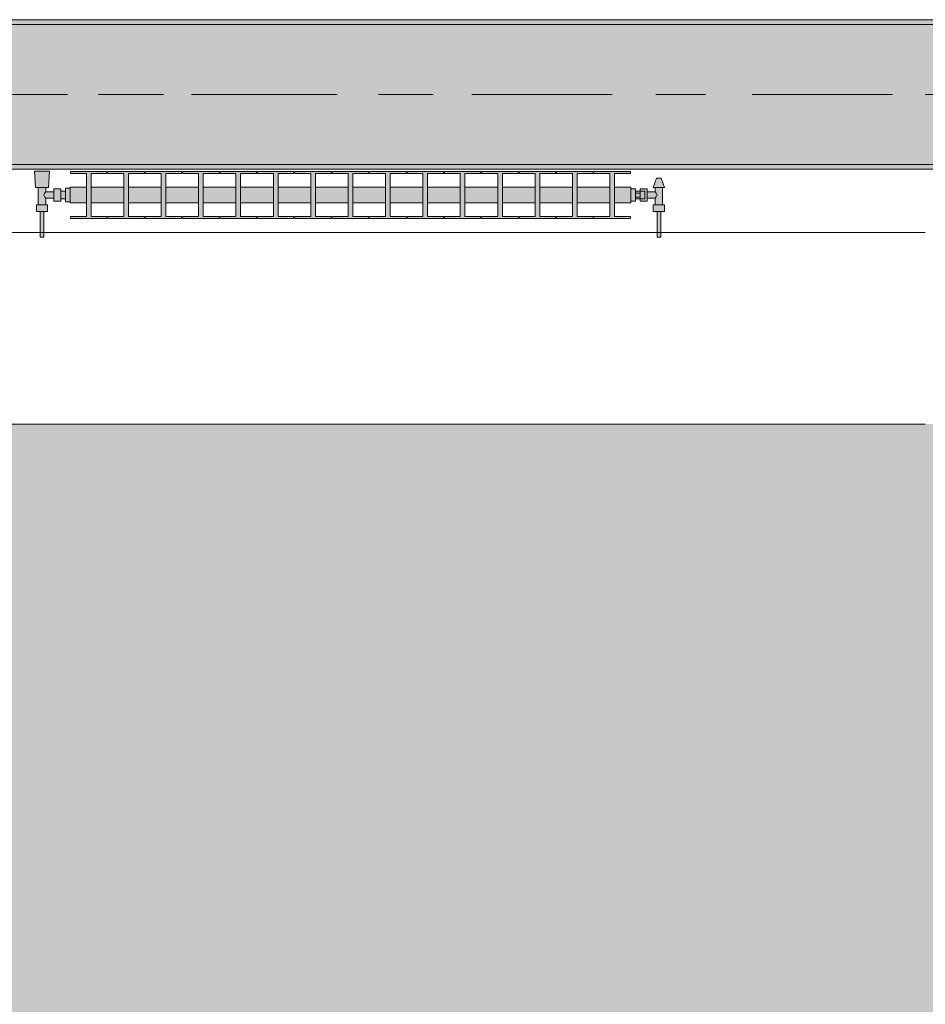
# Model space of a CAD drawing. Header units: metres. Extents: x -3.6 to 84.5, y -11 to 16.8.
# Tile 188 of 225: x 55.6 to 57.5, y -1.4 to 0.7. Entities that reach past the tile are written whole.
import ezdxf

# ---------------------------------------------------------------- set-up
doc = ezdxf.new("R2010")
doc.units = ezdxf.units.M
doc.header["$MEASUREMENT"] = 0
doc.linetypes.add('Achse', pattern=[0.2, 0.1, -0.05, 0, -0.05])
doc.linetypes.add('Strichlinie doppelt', pattern=[0.546806, 0.264583, -0.105833, 0.070556, -0.105833])
for name, color, linetype in [('302 - Elemente.Schraffur', 7, 'Continuous'), ('451 - Universal.Achsen Raster', 7, 'Continuous'), ('604 - Struktur.Wand Aussen', 7, 'Continuous'), ('608 - Struktur.Träger', 7, 'Continuous'), ('801 - HKLSE.Heizung_ Klima_ Lüftung', 7, 'Continuous')]:
    doc.layers.add(name, color=color, linetype=linetype)
pattern_1 = [(45, (0, 0), (-0.01767767, 0.01767767), [0, -0.025])]

msp = doc.modelspace()

# ---------------------------------------------------------------- hatches: boundary and pattern name
at = {"layer": '302 - Elemente.Schraffur', "linetype": 'Continuous', "lineweight": 0, "true_color": 0x282828}
msp.add_hatch(color=250, dxfattribs=at).paths.add_polyline_path([(55.22, -3.31), (62.435, -3.31), (62.435, -0.155), (55.22, -0.155)])
at = {"layer": '608 - Struktur.Träger', "linetype": 'Continuous', "lineweight": 0, "true_color": 0x000000}
h = msp.add_hatch(dxfattribs=at)
h.set_pattern_fill('Beton__Stahlbeton_0001', color=18, style=0, pattern_type=2)
h.set_pattern_definition([(45, (0, 0), (-0.08485281, 0.08485281), []), (45, (-0.04243, 0.04243), (-0.08485281, 0.08485281), [0.09, -0.03])])
h.paths.add_polyline_path([(0.69, 0.7), (0.38, 0.7), (0.38, 0.4), (0.69, 0.4), (3.97, 0.4), (4.29, 0.4), (7.57, 0.4), (7.89, 0.4), (11.17, 0.4), (11.49, 0.4), (14.77, 0.4), (15.09, 0.4), (18.37, 0.4), (18.69, 0.4), (21.97, 0.4), (22.29, 0.4), (25.57, 0.4), (25.89, 0.4), (29.17, 0.4), (29.49, 0.4), (32.77, 0.4), (33.09, 0.4), (36.37, 0.4), (36.69, 0.4), (39.97, 0.4), (40.29, 0.4), (43.57, 0.4), (43.89, 0.4), (47.17, 0.4), (47.49, 0.4), (50.77, 0.4), (51.09, 0.4), (51.8, 0.4), (51.97, 0.4), (54.37, 0.4), (54.69, 0.4), (57.97, 0.4), (58.29, 0.4), (61.57, 0.4), (61.88, 0.4), (61.88, 0.7), (61.57, 0.7), (58.29, 0.7), (57.97, 0.7), (54.69, 0.7), (54.37, 0.7), (51.97, 0.7), (51.8, 0.7), (51.09, 0.7), (50.77, 0.7), (47.49, 0.7), (47.16, 0.7), (43.89, 0.7), (43.57, 0.7), (40.29, 0.7), (39.935, 0.7), (36.69, 0.7), (36.37, 0.7), (33.09, 0.7), (32.77, 0.7), (29.49, 0.7), (29.17, 0.7), (25.89, 0.7), (25.57, 0.7), (22.29, 0.7), (21.97, 0.7), (18.69, 0.7), (18.37, 0.7), (15.09, 0.7), (14.77, 0.7), (11.49, 0.7), (11.17, 0.7), (7.89, 0.7), (7.57, 0.7), (4.29, 0.7), (3.97, 0.7)])
h = msp.add_hatch(dxfattribs=at)
h.set_pattern_fill('Gips_0001', color=18, style=0, pattern_type=2)
h.set_pattern_definition(pattern_1)
h.paths.add_polyline_path([(54.69, 0.71), (54.69, 0.7), (57.97, 0.7), (57.97, 0.71)])
h = msp.add_hatch(dxfattribs=at)
h.set_pattern_fill('Gips_0001', color=18, style=0, pattern_type=2)
h.set_pattern_definition(pattern_1)
h.paths.add_polyline_path([(54.69, 0.4), (54.69, 0.39), (57.97, 0.39), (57.97, 0.4)])
at = {"layer": '801 - HKLSE.Heizung_ Klima_ Lüftung', "linetype": 'Continuous', "lineweight": 0, "true_color": 0x3a3a3a}
for points in [[(55.72, 0.3497), (55.71, 0.3497), (55.71, 0.343), (55.7, 0.343), (55.7, 0.348), (55.685, 0.348), (55.685, 0.342), (55.668, 0.342), (55.668, 0.351), (55.674, 0.351), (55.676, 0.386), (55.644, 0.386), (55.646, 0.351), (55.652, 0.351), (55.652, 0.314), (55.648, 0.314), (55.648, 0.3), (55.656, 0.3), (55.656, 0.245), (55.664, 0.245), (55.664, 0.3), (55.672, 0.3), (55.672, 0.314), (55.668, 0.314), (55.668, 0.328), (55.685, 0.328), (55.685, 0.322), (55.7, 0.322), (55.7, 0.327), (55.71, 0.327), (55.71, 0.3203), (55.72, 0.3203)], [(55.72, 0.3183), (55.755, 0.3183), (55.755, 0.2892), (55.721, 0.2892), (55.721, 0.285), (55.799, 0.285), (55.799, 0.2892), (55.765, 0.2892), (55.765, 0.3183), (55.835, 0.3183), (55.835, 0.2892), (55.801, 0.2892), (55.801, 0.285), (55.879, 0.285), (55.879, 0.2892), (55.845, 0.2892), (55.845, 0.3183), (55.915, 0.3183), (55.915, 0.2892), (55.881, 0.2892), (55.881, 0.285), (55.959, 0.285), (55.959, 0.2892), (55.925, 0.2892), (55.925, 0.3183), (55.995, 0.3183), (55.995, 0.2892), (55.961, 0.2892), (55.961, 0.285), (56.039, 0.285), (56.039, 0.2892), (56.005, 0.2892), (56.005, 0.3183), (56.075, 0.3183), (56.075, 0.2892), (56.041, 0.2892), (56.041, 0.285), (56.119, 0.285), (56.119, 0.2892), (56.085, 0.2892), (56.085, 0.3183), (56.155, 0.3183), (56.155, 0.2892), (56.121, 0.2892), (56.121, 0.285), (56.199, 0.285), (56.199, 0.2892), (56.165, 0.2892), (56.165, 0.3183), (56.235, 0.3183), (56.235, 0.2892), (56.201, 0.2892), (56.201, 0.285), (56.279, 0.285), (56.279, 0.2892), (56.245, 0.2892), (56.245, 0.3183), (56.315, 0.3183), (56.315, 0.2892), (56.281, 0.2892), (56.281, 0.285), (56.359, 0.285), (56.359, 0.2892), (56.325, 0.2892), (56.325, 0.3183), (56.395, 0.3183), (56.395, 0.2892), (56.361, 0.2892), (56.361, 0.285), (56.439, 0.285), (56.439, 0.2892), (56.405, 0.2892), (56.405, 0.3183), (56.475, 0.3183), (56.475, 0.2892), (56.441, 0.2892), (56.441, 0.285), (56.519, 0.285), (56.519, 0.2892), (56.485, 0.2892), (56.485, 0.3183), (56.555, 0.3183), (56.555, 0.2892), (56.521, 0.2892), (56.521, 0.285), (56.599, 0.285), (56.599, 0.2892), (56.565, 0.2892), (56.565, 0.3183), (56.635, 0.3183), (56.635, 0.2892), (56.601, 0.2892), (56.601, 0.285), (56.679, 0.285), (56.679, 0.2892), (56.645, 0.2892), (56.645, 0.3183), (56.715, 0.3183), (56.715, 0.2892), (56.681, 0.2892), (56.681, 0.285), (56.759, 0.285), (56.759, 0.2892), (56.725, 0.2892), (56.725, 0.3183), (56.795, 0.3183), (56.795, 0.2892), (56.761, 0.2892), (56.761, 0.285), (56.839, 0.285), (56.839, 0.2892), (56.805, 0.2892), (56.805, 0.3183), (56.875, 0.3183), (56.875, 0.2892), (56.841, 0.2892), (56.841, 0.285), (56.919, 0.285), (56.919, 0.2892), (56.885, 0.2892), (56.885, 0.3183), (56.92, 0.3183), (56.92, 0.3517), (56.885, 0.3517), (56.885, 0.3808), (56.919, 0.3808), (56.919, 0.385), (56.841, 0.385), (56.841, 0.3808), (56.875, 0.3808), (56.875, 0.3517), (56.805, 0.3517), (56.805, 0.3808), (56.839, 0.3808), (56.839, 0.385), (56.761, 0.385), (56.761, 0.3808), (56.795, 0.3808), (56.795, 0.3517), (56.725, 0.3517), (56.725, 0.3808), (56.759, 0.3808), (56.759, 0.385), (56.681, 0.385), (56.681, 0.3808), (56.715, 0.3808), (56.715, 0.3517), (56.645, 0.3517), (56.645, 0.3808), (56.679, 0.3808), (56.679, 0.385), (56.601, 0.385), (56.601, 0.3808), (56.635, 0.3808), (56.635, 0.3517), (56.565, 0.3517), (56.565, 0.3808), (56.599, 0.3808), (56.599, 0.385), (56.521, 0.385), (56.521, 0.3808), (56.555, 0.3808), (56.555, 0.3517), (56.485, 0.3517), (56.485, 0.3808), (56.519, 0.3808), (56.519, 0.385), (56.441, 0.385), (56.441, 0.3808), (56.475, 0.3808), (56.475, 0.3517), (56.405, 0.3517), (56.405, 0.3808), (56.439, 0.3808), (56.439, 0.385), (56.361, 0.385), (56.361, 0.3808), (56.395, 0.3808), (56.395, 0.3517), (56.325, 0.3517), (56.325, 0.3808), (56.359, 0.3808), (56.359, 0.385), (56.281, 0.385), (56.281, 0.3808), (56.315, 0.3808), (56.315, 0.3517), (56.245, 0.3517), (56.245, 0.3808), (56.279, 0.3808), (56.279, 0.385), (56.201, 0.385), (56.201, 0.3808), (56.235, 0.3808), (56.235, 0.3517), (56.165, 0.3517), (56.165, 0.3808), (56.199, 0.3808), (56.199, 0.385), (56.121, 0.385), (56.121, 0.3808), (56.155, 0.3808), (56.155, 0.3517), (56.085, 0.3517), (56.085, 0.3808), (56.119, 0.3808), (56.119, 0.385), (56.041, 0.385), (56.041, 0.3808), (56.075, 0.3808), (56.075, 0.3517), (56.005, 0.3517), (56.005, 0.3808), (56.039, 0.3808), (56.039, 0.385), (55.961, 0.385), (55.961, 0.3808), (55.995, 0.3808), (55.995, 0.3517), (55.925, 0.3517), (55.925, 0.3808), (55.959, 0.3808), (55.959, 0.385), (55.881, 0.385), (55.881, 0.3808), (55.915, 0.3808), (55.915, 0.3517), (55.845, 0.3517), (55.845, 0.3808), (55.879, 0.3808), (55.879, 0.385), (55.801, 0.385), (55.801, 0.3808), (55.835, 0.3808), (55.835, 0.3517), (55.765, 0.3517), (55.765, 0.3808), (55.799, 0.3808), (55.799, 0.385), (55.721, 0.385), (55.721, 0.3808), (55.755, 0.3808), (55.755, 0.3517), (55.72, 0.3517)], [(56.92, 0.348), (56.92, 0.322), (56.93, 0.322), (56.93, 0.327), (56.94, 0.327), (56.94, 0.322), (56.955, 0.322), (56.955, 0.328), (56.972, 0.328), (56.972, 0.314), (56.968, 0.314), (56.968, 0.3), (56.976, 0.3), (56.976, 0.245), (56.984, 0.245), (56.984, 0.3), (56.992, 0.3), (56.992, 0.314), (56.988, 0.314), (56.988, 0.351), (56.992, 0.351), (56.985, 0.371), (56.975, 0.371), (56.968, 0.351), (56.972, 0.351), (56.972, 0.342), (56.955, 0.342), (56.955, 0.348), (56.94, 0.348), (56.94, 0.343), (56.93, 0.343), (56.93, 0.348)]]:
    msp.add_hatch(color=250, dxfattribs=at).paths.add_polyline_path(points)

# ---------------------------------------------------------------- linework, layer by layer
at = {"layer": '451 - Universal.Achsen Raster', "color": 160, "linetype": 'Strichlinie doppelt', "lineweight": 9, "true_color": 0x3232ff}
msp.add_line((64.935, 0.55), (-3.175, 0.55), dxfattribs=at)
at = {"layer": '604 - Struktur.Wand Aussen', "color": 7, "linetype": 'Continuous', "lineweight": 13}
for p, q in [((57.55, 0.255), (55.15, 0.255)), ((55.15, -0.155), (57.55, -0.155))]:
    msp.add_line(p, q, dxfattribs=at)
at = {"layer": '608 - Struktur.Träger', "color": 7, "linetype": 'Continuous', "lineweight": 13}
for p, q in [((0.38, 0.71), (61.88, 0.71)), ((57.97, 0.7), (54.69, 0.7)), ((0.38, 0.39), (61.88, 0.39))]:
    msp.add_line(p, q, dxfattribs=at)
at = {"layer": '608 - Struktur.Träger', "color": 7, "linetype": 'Continuous', "lineweight": 5}
for p, q in [((57.97, 0.71), (54.69, 0.71)), ((57.97, 0.39), (54.69, 0.39))]:
    msp.add_line(p, q, dxfattribs=at)
at = {"layer": '608 - Struktur.Träger', "color": 7, "linetype": 'Achse', "lineweight": 9}
msp.add_line((0.38, 0.55), (61.88, 0.55), dxfattribs=at)
at = {"layer": '608 - Struktur.Träger', "color": 7, "linetype": 'Continuous', "lineweight": 13, "flags": 128}
msp.add_lwpolyline([(61.88, 0.4), (61.57, 0.4), (58.29, 0.4), (57.97, 0.4), (54.69, 0.4), (54.37, 0.4)], dxfattribs=at)
at = {"layer": '801 - HKLSE.Heizung_ Klima_ Lüftung', "color": 7, "linetype": 'Continuous', "lineweight": 5, "true_color": 0xebebeb}
for p, q in [((55.6487, 0.386), (55.644, 0.386)), ((55.644, 0.386), (55.6487, 0.386)), ((55.646, 0.351), (55.644, 0.386)), ((55.66, 0.386), (55.6487, 0.386)), ((55.6487, 0.386), (55.66, 0.386)), ((55.6713, 0.386), (55.66, 0.386)), ((55.66, 0.386), (55.6713, 0.386)), ((55.6713, 0.386), (55.676, 0.386)), ((55.676, 0.386), (55.6713, 0.386)), ((55.674, 0.351), (55.676, 0.386)), ((55.721, 0.385), (55.799, 0.385)), ((55.721, 0.3808), (55.721, 0.385)), ((55.721, 0.385), (55.799, 0.385)), ((55.721, 0.3808), (55.721, 0.385)), ((55.755, 0.3808), (55.721, 0.3808)), ((55.755, 0.2892), (55.755, 0.3808)), ((55.799, 0.3808), (55.765, 0.3808)), ((55.765, 0.3808), (55.765, 0.2892)), ((55.799, 0.385), (55.799, 0.3808)), ((55.801, 0.385), (55.879, 0.385)), ((55.801, 0.3808), (55.801, 0.385)), ((55.801, 0.385), (55.879, 0.385)), ((55.801, 0.3808), (55.801, 0.385)), ((55.835, 0.3808), (55.801, 0.3808)), ((55.835, 0.2892), (55.835, 0.3808)), ((55.879, 0.3808), (55.845, 0.3808)), ((55.845, 0.3808), (55.845, 0.2892)), ((55.879, 0.385), (55.879, 0.3808)), ((55.879, 0.385), (55.879, 0.3808)), ((55.881, 0.385), (55.959, 0.385)), ((55.881, 0.385), (55.959, 0.385)), ((55.881, 0.3808), (55.881, 0.385)), ((55.915, 0.3808), (55.881, 0.3808)), ((55.915, 0.2892), (55.915, 0.3808)), ((55.959, 0.3808), (55.925, 0.3808)), ((55.925, 0.3808), (55.925, 0.2892)), ((55.959, 0.385), (55.959, 0.3808)), ((55.959, 0.385), (55.959, 0.3808)), ((55.961, 0.385), (56.039, 0.385)), ((55.961, 0.385), (56.039, 0.385)), ((55.961, 0.3808), (55.961, 0.385)), ((55.995, 0.3808), (55.961, 0.3808)), ((55.995, 0.2892), (55.995, 0.3808)), ((56.039, 0.3808), (56.005, 0.3808)), ((56.005, 0.3808), (56.005, 0.2892)), ((56.039, 0.385), (56.039, 0.3808)), ((56.041, 0.385), (56.119, 0.385)), ((56.041, 0.3808), (56.041, 0.385)), ((56.041, 0.385), (56.119, 0.385)), ((56.041, 0.3808), (56.041, 0.385)), ((56.075, 0.3808), (56.041, 0.3808)), ((56.075, 0.2892), (56.075, 0.3808)), ((56.119, 0.3808), (56.085, 0.3808)), ((56.085, 0.3808), (56.085, 0.2892)), ((56.119, 0.385), (56.119, 0.3808)), ((56.119, 0.385), (56.119, 0.3808)), ((56.121, 0.385), (56.199, 0.385)), ((56.121, 0.385), (56.199, 0.385)), ((56.121, 0.3808), (56.121, 0.385)), ((56.155, 0.3808), (56.121, 0.3808)), ((56.155, 0.2892), (56.155, 0.3808)), ((56.199, 0.3808), (56.165, 0.3808)), ((56.165, 0.3808), (56.165, 0.2892)), ((56.199, 0.385), (56.199, 0.3808)), ((56.201, 0.385), (56.279, 0.385)), ((56.201, 0.3808), (56.201, 0.385)), ((56.201, 0.385), (56.279, 0.385)), ((56.201, 0.3808), (56.201, 0.385)), ((56.235, 0.3808), (56.201, 0.3808)), ((56.235, 0.2892), (56.235, 0.3808)), ((56.279, 0.3808), (56.245, 0.3808)), ((56.245, 0.3808), (56.245, 0.2892)), ((56.279, 0.385), (56.279, 0.3808)), ((56.281, 0.385), (56.359, 0.385)), ((56.281, 0.385), (56.359, 0.385)), ((56.281, 0.3808), (56.281, 0.385)), ((56.315, 0.3808), (56.281, 0.3808)), ((56.315, 0.2892), (56.315, 0.3808)), ((56.359, 0.3808), (56.325, 0.3808)), ((56.325, 0.3808), (56.325, 0.2892)), ((56.359, 0.385), (56.359, 0.3808)), ((56.359, 0.385), (56.359, 0.3808)), ((56.361, 0.385), (56.439, 0.385)), ((56.361, 0.385), (56.439, 0.385)), ((56.361, 0.3808), (56.361, 0.385)), ((56.395, 0.3808), (56.361, 0.3808)), ((56.395, 0.2892), (56.395, 0.3808)), ((56.439, 0.3808), (56.405, 0.3808)), ((56.405, 0.3808), (56.405, 0.2892)), ((56.439, 0.385), (56.439, 0.3808)), ((56.439, 0.385), (56.439, 0.3808)), ((56.441, 0.385), (56.519, 0.385)), ((56.441, 0.3808), (56.441, 0.385)), ((56.441, 0.385), (56.519, 0.385)), ((56.441, 0.3808), (56.441, 0.385)), ((56.475, 0.3808), (56.441, 0.3808)), ((56.475, 0.2892), (56.475, 0.3808)), ((56.519, 0.3808), (56.485, 0.3808)), ((56.485, 0.3808), (56.485, 0.2892)), ((56.519, 0.385), (56.519, 0.3808)), ((56.521, 0.385), (56.599, 0.385)), ((56.521, 0.385), (56.599, 0.385)), ((56.521, 0.3808), (56.521, 0.385)), ((56.555, 0.3808), (56.521, 0.3808)), ((56.555, 0.2892), (56.555, 0.3808)), ((56.599, 0.3808), (56.565, 0.3808)), ((56.565, 0.3808), (56.565, 0.2892)), ((56.599, 0.385), (56.599, 0.3808)), ((56.601, 0.385), (56.679, 0.385)), ((56.601, 0.385), (56.679, 0.385)), ((56.601, 0.3808), (56.601, 0.385)), ((56.635, 0.3808), (56.601, 0.3808)), ((56.635, 0.2892), (56.635, 0.3808)), ((56.679, 0.3808), (56.645, 0.3808)), ((56.645, 0.3808), (56.645, 0.2892)), ((56.679, 0.385), (56.679, 0.3808)), ((56.679, 0.385), (56.679, 0.3808)), ((56.681, 0.385), (56.759, 0.385)), ((56.681, 0.3808), (56.681, 0.385)), ((56.681, 0.385), (56.759, 0.385)), ((56.681, 0.3808), (56.681, 0.385)), ((56.715, 0.3808), (56.681, 0.3808)), ((56.715, 0.2892), (56.715, 0.3808)), ((56.759, 0.3808), (56.725, 0.3808)), ((56.725, 0.3808), (56.725, 0.2892)), ((56.759, 0.385), (56.759, 0.3808)), ((56.761, 0.385), (56.839, 0.385)), ((56.761, 0.3808), (56.761, 0.385)), ((56.761, 0.385), (56.839, 0.385)), ((56.761, 0.3808), (56.761, 0.385)), ((56.795, 0.3808), (56.761, 0.3808)), ((56.795, 0.2892), (56.795, 0.3808)), ((56.839, 0.3808), (56.805, 0.3808)), ((56.805, 0.3808), (56.805, 0.2892)), ((56.839, 0.385), (56.839, 0.3808)), ((56.839, 0.385), (56.839, 0.3808)), ((56.841, 0.385), (56.919, 0.385)), ((56.841, 0.3808), (56.841, 0.385)), ((56.841, 0.385), (56.919, 0.385)), ((56.841, 0.3808), (56.841, 0.385)), ((56.875, 0.3808), (56.841, 0.3808)), ((56.875, 0.2892), (56.875, 0.3808)), ((56.919, 0.3808), (56.885, 0.3808)), ((56.885, 0.3808), (56.885, 0.2892)), ((56.919, 0.385), (56.919, 0.3808)), ((56.968, 0.351), (56.975, 0.371)), ((56.975, 0.371), (56.9765, 0.371)), ((56.9765, 0.371), (56.98, 0.371)), ((56.98, 0.371), (56.9835, 0.371)), ((56.9835, 0.371), (56.985, 0.371)), ((56.992, 0.351), (56.985, 0.371)), ((55.6501, 0.351), (55.646, 0.351)), ((55.66, 0.351), (55.6501, 0.351)), ((55.652, 0.314), (55.652, 0.351)), ((55.6699, 0.351), (55.66, 0.351)), ((55.6639, 0.335), (55.6653, 0.3379)), ((55.6658, 0.3389), (55.6663, 0.3399)), ((55.6663, 0.3399), (55.668, 0.342)), ((55.668, 0.342), (55.668, 0.351)), ((55.668, 0.342), (55.685, 0.342)), ((55.674, 0.351), (55.6699, 0.351)), ((55.685, 0.3415), (55.685, 0.348)), ((55.685, 0.348), (55.7, 0.348)), ((55.685, 0.3285), (55.685, 0.3415)), ((55.7, 0.3415), (55.7, 0.348)), ((55.7, 0.343), (55.71, 0.343)), ((55.7, 0.3285), (55.7, 0.3415)), ((55.71, 0.335), (55.71, 0.3497)), ((55.71, 0.3497), (55.72, 0.3497)), ((55.71, 0.3497), (55.72, 0.3497)), ((55.71, 0.335), (55.71, 0.3497)), ((55.71, 0.3497), (55.72, 0.3497)), ((55.71, 0.3497), (55.72, 0.3497)), ((55.71, 0.3407), (55.71, 0.343)), ((55.71, 0.335), (55.71, 0.3407)), ((55.72, 0.3468), (55.72, 0.3517)), ((55.72, 0.3517), (55.755, 0.3517)), ((55.72, 0.335), (55.72, 0.3468)), ((55.765, 0.3517), (55.835, 0.3517)), ((55.845, 0.3517), (55.915, 0.3517)), ((55.925, 0.3517), (55.995, 0.3517)), ((56.005, 0.3517), (56.075, 0.3517)), ((56.085, 0.3517), (56.155, 0.3517)), ((56.165, 0.3517), (56.235, 0.3517)), ((56.245, 0.3517), (56.315, 0.3517)), ((56.325, 0.3517), (56.395, 0.3517)), ((56.405, 0.3517), (56.475, 0.3517)), ((56.485, 0.3517), (56.555, 0.3517)), ((56.565, 0.3517), (56.635, 0.3517)), ((56.645, 0.3517), (56.715, 0.3517)), ((56.725, 0.3517), (56.795, 0.3517)), ((56.805, 0.3517), (56.875, 0.3517)), ((56.885, 0.3517), (56.92, 0.3517)), ((56.92, 0.3468), (56.92, 0.3517)), ((56.92, 0.348), (56.93, 0.348)), ((56.92, 0.348), (56.93, 0.348)), ((56.92, 0.348), (56.93, 0.348)), ((56.92, 0.348), (56.93, 0.348)), ((56.92, 0.335), (56.92, 0.3468)), ((56.93, 0.335), (56.93, 0.348)), ((56.94, 0.343), (56.93, 0.343)), ((56.93, 0.3393), (56.94, 0.3393)), ((56.94, 0.3415), (56.94, 0.348)), ((56.94, 0.348), (56.94, 0.343)), ((56.955, 0.348), (56.94, 0.348)), ((56.94, 0.3407), (56.94, 0.343)), ((56.94, 0.343), (56.95, 0.343)), ((56.94, 0.3407), (56.94, 0.343)), ((56.94, 0.3393), (56.94, 0.3415)), ((56.94, 0.335), (56.94, 0.3407)), ((56.94, 0.3393), (56.94, 0.3407)), ((56.94, 0.335), (56.94, 0.3393)), ((56.95, 0.3407), (56.95, 0.343)), ((56.95, 0.335), (56.95, 0.3407)), ((56.955, 0.3415), (56.955, 0.348)), ((56.972, 0.342), (56.955, 0.342)), ((56.955, 0.3285), (56.955, 0.3415)), ((56.968, 0.351), (56.9715, 0.351)), ((56.9715, 0.351), (56.98, 0.351)), ((56.972, 0.342), (56.972, 0.351)), ((56.9737, 0.3399), (56.972, 0.342)), ((56.9742, 0.3389), (56.9737, 0.3399)), ((56.9761, 0.335), (56.9747, 0.3379)), ((56.98, 0.351), (56.9885, 0.351)), ((56.988, 0.314), (56.988, 0.351)), ((56.9885, 0.351), (56.992, 0.351)), ((55.6653, 0.3321), (55.6639, 0.335)), ((55.6663, 0.3301), (55.6658, 0.3311)), ((55.668, 0.328), (55.6663, 0.3301)), ((55.668, 0.314), (55.668, 0.328)), ((55.668, 0.328), (55.685, 0.328)), ((55.685, 0.322), (55.685, 0.3285)), ((55.685, 0.322), (55.7, 0.322)), ((55.7, 0.322), (55.7, 0.3285)), ((55.7, 0.327), (55.71, 0.327)), ((55.71, 0.3203), (55.71, 0.335)), ((55.71, 0.3203), (55.71, 0.335)), ((55.71, 0.3293), (55.71, 0.335)), ((55.71, 0.327), (55.71, 0.3293)), ((55.71, 0.3203), (55.72, 0.3203)), ((55.71, 0.3203), (55.72, 0.3203)), ((55.72, 0.3232), (55.72, 0.335)), ((55.72, 0.3183), (55.72, 0.3232)), ((55.72, 0.3183), (55.755, 0.3183)), ((55.765, 0.3183), (55.835, 0.3183)), ((55.845, 0.3183), (55.915, 0.3183)), ((55.925, 0.3183), (55.995, 0.3183)), ((56.005, 0.3183), (56.075, 0.3183)), ((56.085, 0.3183), (56.155, 0.3183)), ((56.165, 0.3183), (56.235, 0.3183)), ((56.245, 0.3183), (56.315, 0.3183)), ((56.325, 0.3183), (56.395, 0.3183)), ((56.405, 0.3183), (56.475, 0.3183)), ((56.485, 0.3183), (56.555, 0.3183)), ((56.565, 0.3183), (56.635, 0.3183)), ((56.645, 0.3183), (56.715, 0.3183)), ((56.725, 0.3183), (56.795, 0.3183)), ((56.805, 0.3183), (56.875, 0.3183)), ((56.885, 0.3183), (56.92, 0.3183)), ((56.92, 0.3232), (56.92, 0.335)), ((56.92, 0.3183), (56.92, 0.3232)), ((56.92, 0.322), (56.93, 0.322)), ((56.93, 0.322), (56.93, 0.335)), ((56.93, 0.3307), (56.94, 0.3307)), ((56.94, 0.327), (56.93, 0.327)), ((56.94, 0.3307), (56.94, 0.335)), ((56.94, 0.3293), (56.94, 0.335)), ((56.94, 0.3285), (56.94, 0.3307)), ((56.94, 0.3293), (56.94, 0.3307)), ((56.94, 0.327), (56.94, 0.3293)), ((56.94, 0.327), (56.94, 0.3293)), ((56.94, 0.322), (56.94, 0.3285)), ((56.94, 0.327), (56.95, 0.327)), ((56.94, 0.327), (56.94, 0.322)), ((56.955, 0.322), (56.94, 0.322)), ((56.95, 0.3293), (56.95, 0.335)), ((56.95, 0.327), (56.95, 0.3293)), ((56.955, 0.322), (56.955, 0.3285)), ((56.972, 0.328), (56.955, 0.328)), ((56.972, 0.328), (56.9737, 0.3301)), ((56.972, 0.314), (56.972, 0.328)), ((56.9737, 0.3301), (56.9742, 0.3311)), ((56.9747, 0.3321), (56.9761, 0.335)), ((55.654, 0.314), (55.648, 0.314)), ((55.648, 0.3), (55.648, 0.314)), ((55.654, 0.3), (55.648, 0.3)), ((55.666, 0.314), (55.654, 0.314)), ((55.666, 0.3), (55.654, 0.3)), ((55.656, 0.245), (55.656, 0.3)), ((55.6572, 0.3), (55.656, 0.3)), ((55.66, 0.3), (55.6572, 0.3)), ((55.6628, 0.3), (55.66, 0.3)), ((55.664, 0.3), (55.6628, 0.3)), ((55.664, 0.245), (55.664, 0.3)), ((55.672, 0.314), (55.666, 0.314)), ((55.672, 0.3), (55.666, 0.3)), ((55.672, 0.3), (55.672, 0.314)), ((56.968, 0.314), (56.974, 0.314)), ((56.968, 0.3), (56.968, 0.314)), ((56.968, 0.3), (56.974, 0.3)), ((56.974, 0.314), (56.986, 0.314)), ((56.974, 0.3), (56.986, 0.3)), ((56.976, 0.245), (56.976, 0.3)), ((56.976, 0.3), (56.9772, 0.3)), ((56.9772, 0.3), (56.98, 0.3)), ((56.98, 0.3), (56.9828, 0.3)), ((56.9828, 0.3), (56.984, 0.3)), ((56.984, 0.245), (56.984, 0.3)), ((56.986, 0.314), (56.992, 0.314)), ((56.986, 0.3), (56.992, 0.3)), ((56.992, 0.3), (56.992, 0.314)), ((55.721, 0.285), (55.721, 0.2892)), ((55.721, 0.285), (55.721, 0.2892)), ((55.721, 0.2892), (55.755, 0.2892)), ((55.799, 0.285), (55.721, 0.285)), ((55.765, 0.2892), (55.799, 0.2892)), ((55.799, 0.2892), (55.799, 0.285)), ((55.801, 0.285), (55.801, 0.2892)), ((55.801, 0.285), (55.801, 0.2892)), ((55.801, 0.2892), (55.835, 0.2892)), ((55.879, 0.285), (55.801, 0.285)), ((55.845, 0.2892), (55.879, 0.2892)), ((55.879, 0.2892), (55.879, 0.285)), ((55.879, 0.2892), (55.879, 0.285)), ((55.881, 0.285), (55.881, 0.2892)), ((55.881, 0.2892), (55.915, 0.2892)), ((55.959, 0.285), (55.881, 0.285)), ((55.925, 0.2892), (55.959, 0.2892)), ((55.959, 0.2892), (55.959, 0.285)), ((55.959, 0.2892), (55.959, 0.285)), ((55.961, 0.285), (55.961, 0.2892)), ((55.961, 0.2892), (55.995, 0.2892)), ((56.039, 0.285), (55.961, 0.285)), ((56.005, 0.2892), (56.039, 0.2892)), ((56.039, 0.2892), (56.039, 0.285)), ((56.041, 0.285), (56.041, 0.2892)), ((56.041, 0.285), (56.041, 0.2892)), ((56.041, 0.2892), (56.075, 0.2892)), ((56.119, 0.285), (56.041, 0.285)), ((56.085, 0.2892), (56.119, 0.2892)), ((56.119, 0.2892), (56.119, 0.285)), ((56.119, 0.2892), (56.119, 0.285)), ((56.121, 0.285), (56.121, 0.2892)), ((56.121, 0.2892), (56.155, 0.2892)), ((56.199, 0.285), (56.121, 0.285)), ((56.165, 0.2892), (56.199, 0.2892)), ((56.199, 0.2892), (56.199, 0.285)), ((56.201, 0.285), (56.201, 0.2892)), ((56.201, 0.285), (56.201, 0.2892)), ((56.201, 0.2892), (56.235, 0.2892)), ((56.279, 0.285), (56.201, 0.285)), ((56.245, 0.2892), (56.279, 0.2892)), ((56.279, 0.2892), (56.279, 0.285)), ((56.281, 0.285), (56.281, 0.2892)), ((56.281, 0.2892), (56.315, 0.2892)), ((56.359, 0.285), (56.281, 0.285)), ((56.325, 0.2892), (56.359, 0.2892)), ((56.359, 0.2892), (56.359, 0.285)), ((56.359, 0.2892), (56.359, 0.285)), ((56.361, 0.285), (56.361, 0.2892)), ((56.361, 0.2892), (56.395, 0.2892)), ((56.439, 0.285), (56.361, 0.285)), ((56.405, 0.2892), (56.439, 0.2892)), ((56.439, 0.2892), (56.439, 0.285)), ((56.439, 0.2892), (56.439, 0.285)), ((56.441, 0.285), (56.441, 0.2892)), ((56.441, 0.285), (56.441, 0.2892)), ((56.441, 0.2892), (56.475, 0.2892)), ((56.519, 0.285), (56.441, 0.285)), ((56.485, 0.2892), (56.519, 0.2892)), ((56.519, 0.2892), (56.519, 0.285)), ((56.521, 0.285), (56.521, 0.2892)), ((56.521, 0.2892), (56.555, 0.2892)), ((56.599, 0.285), (56.521, 0.285)), ((56.565, 0.2892), (56.599, 0.2892)), ((56.599, 0.2892), (56.599, 0.285)), ((56.601, 0.285), (56.601, 0.2892)), ((56.601, 0.2892), (56.635, 0.2892)), ((56.679, 0.285), (56.601, 0.285)), ((56.645, 0.2892), (56.679, 0.2892)), ((56.679, 0.2892), (56.679, 0.285)), ((56.679, 0.2892), (56.679, 0.285)), ((56.681, 0.285), (56.681, 0.2892)), ((56.681, 0.285), (56.681, 0.2892)), ((56.681, 0.2892), (56.715, 0.2892)), ((56.759, 0.285), (56.681, 0.285)), ((56.725, 0.2892), (56.759, 0.2892)), ((56.759, 0.2892), (56.759, 0.285)), ((56.761, 0.285), (56.761, 0.2892)), ((56.761, 0.285), (56.761, 0.2892)), ((56.761, 0.2892), (56.795, 0.2892)), ((56.839, 0.285), (56.761, 0.285)), ((56.805, 0.2892), (56.839, 0.2892)), ((56.839, 0.2892), (56.839, 0.285)), ((56.839, 0.2892), (56.839, 0.285)), ((56.841, 0.285), (56.841, 0.2892)), ((56.841, 0.285), (56.841, 0.2892)), ((56.841, 0.2892), (56.875, 0.2892)), ((56.919, 0.285), (56.841, 0.285)), ((56.885, 0.2892), (56.919, 0.2892)), ((56.919, 0.2892), (56.919, 0.285)), ((55.6572, 0.245), (55.656, 0.245)), ((55.66, 0.245), (55.6572, 0.245)), ((55.6628, 0.245), (55.66, 0.245)), ((55.664, 0.245), (55.6628, 0.245)), ((56.976, 0.245), (56.9772, 0.245)), ((56.9772, 0.245), (56.98, 0.245)), ((56.98, 0.245), (56.9828, 0.245)), ((56.9828, 0.245), (56.984, 0.245))]:
    msp.add_line(p, q, dxfattribs=at)

doc.saveas('drawing.dxf')
